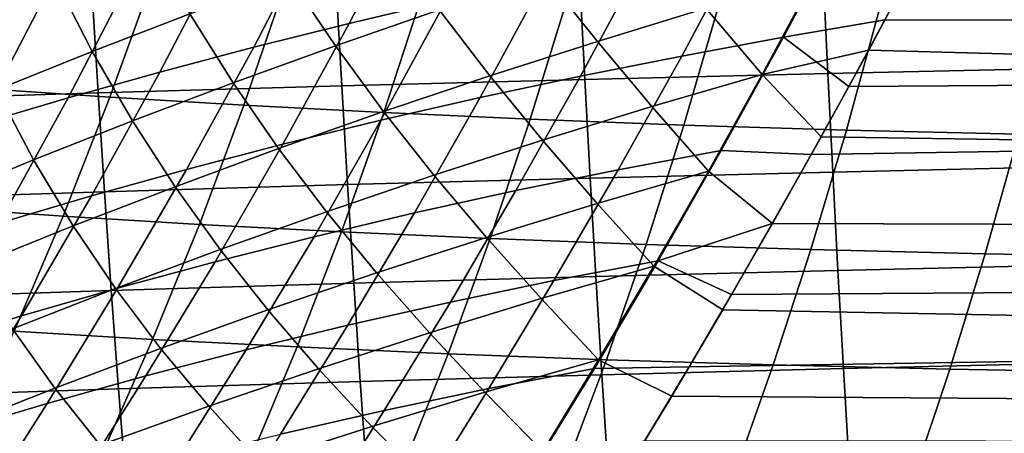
# Model space of a CAD drawing. Header units: metres. Extents: x -23 to 242, y -40 to 23.
# Tile 74 of 256: x 24.58 to 28.93, y -10.83 to -9. Entities that reach past the tile are written whole.
import ezdxf

# ---------------------------------------------------------------- set-up
doc = ezdxf.new("R2010")
doc.units = ezdxf.units.M
doc.layers.add('solid_10171013', color=7, linetype='CONTINUOUS')

msp = doc.modelspace()

# ---------------------------------------------------------------- linework, layer by layer
at = {"layer": 'solid_10171013'}
for points in [[(28.912884, -8.00358, 78.171257), (60.200001, -8.134733, 78.229088), (60.200001, -9.07981, 78.679871), (28.726845, -8.378253, 78.33947)], [(28.553656, -8.714286, 114.501701), (28.401566, -9.002381, 114.359367), (60.5, -9.079846, 114.320084), (60.5, -8.134203, 114.771141)], [(24.233932, -8.508339, 116.596886), (23.937925, -9.11846, 116.345627), (24.309565, -9.001646, 116.092606), (24.60153, -8.400176, 116.342133)], [(26.317614, -8.468931, 115.151917), (26.032898, -9.018137, 114.897865), (26.462067, -8.917507, 114.783577), (26.743036, -8.373964, 115.035133)], [(28.5333, -8.755605, 78.518356), (28.726845, -8.378253, 78.33947), (60.200001, -9.07981, 78.679871)], [(25.898884, -8.568005, 115.293526), (25.610357, -9.123421, 115.037048), (26.032898, -9.018137, 114.897865), (26.317614, -8.468931, 115.151917)], [(25.487835, -8.671, 115.459328), (25.195396, -9.23314, 115.20047), (25.610357, -9.123421, 115.037048), (25.898884, -8.568005, 115.293526)], [(27.779724, -8.645761, 114.596336), (27.503674, -9.162279, 114.340935), (27.954166, -9.079743, 114.335617), (28.225782, -8.565964, 114.587868)], [(28.225782, -8.565964, 114.587868), (27.954166, -9.079743, 114.335617), (28.401566, -9.002381, 114.359367), (28.553656, -8.714286, 114.501701)], [(24.728659, -8.815389, 77.106873), (25.146042, -8.65313, 77.294891), (25.327578, -8.976235, 77.677032), (24.895761, -9.14211, 77.515381)], [(25.767841, -8.814194, 77.815628), (26.215759, -8.656201, 77.930344), (26.43144, -8.958712, 78.235229), (25.971861, -9.11754, 78.149475)], [(26.896835, -8.804821, 78.295998), (27.367184, -8.656113, 78.331207), (27.610106, -8.951592, 78.552345), (27.130663, -9.097834, 78.547813)], [(27.336443, -8.731098, 114.632187), (27.056049, -9.251057, 114.373734), (27.503674, -9.162279, 114.340935), (27.779724, -8.645761, 114.596336)], [(25.085367, -8.77773, 115.648445), (24.788879, -9.347071, 115.387238), (25.195396, -9.23314, 115.20047), (25.487835, -8.671, 115.459328)], [(23.859524, -9.264226, 238.142654), (24.071609, -8.724484, 237.817947), (24.609585, -8.764965, 238.374634), (24.405575, -9.305902, 238.710297)], [(26.896904, -8.821754, 114.694809), (26.612219, -9.345818, 114.43338), (27.056049, -9.251057, 114.373734), (27.336443, -8.731098, 114.632187)], [(24.692327, -8.888007, 115.859879), (24.391621, -9.464993, 115.596329), (24.788879, -9.347071, 115.387238), (25.085367, -8.77773, 115.648445)], [(24.405575, -9.305902, 238.710297), (24.609585, -8.764965, 238.374634), (25.169336, -8.802558, 238.922791), (24.973885, -9.344576, 239.268753)], [(28.092842, -8.81158, 78.530235), (28.5333, -8.755605, 78.518356), (28.330912, -9.136378, 78.708809), (27.860044, -9.243588, 78.74868)], [(29.202887, -8.78044, 271.085083), (28.129208, -8.803378, 270.850616), (28.149773, -9.239661, 270.767426), (29.221958, -9.216033, 271.005066)], [(28.5333, -8.755605, 78.518356), (60.200001, -9.07981, 78.679871), (60.200001, -10, 79.179489), (28.330912, -9.136378, 78.708809)], [(24.321445, -8.980748, 76.897697), (24.728659, -8.815389, 77.106873), (24.895761, -9.14211, 77.515381), (24.473146, -9.311601, 77.331635)], [(24.973885, -9.344576, 239.268753), (25.169336, -8.802558, 238.922791), (25.753073, -8.837169, 239.462463), (25.56654, -9.380153, 239.818024)], [(25.327578, -8.976235, 77.677032), (25.767841, -8.814194, 77.815628), (25.971861, -9.11754, 78.149475), (25.518957, -9.281058, 78.039291)], [(25.56654, -9.380153, 239.818024), (25.753073, -8.837169, 239.462463), (26.362957, -8.868698, 239.993622), (26.185583, -9.412536, 240.357956)], [(27.053303, -8.828542, 270.600372), (25.975464, -8.856086, 270.332764), (25.999704, -9.293848, 270.242493), (27.075583, -9.265547, 270.513763)], [(26.462067, -8.917507, 114.783577), (26.173103, -9.446305, 114.519218), (26.612219, -9.345818, 114.43338), (26.896904, -8.821754, 114.694809)], [(26.43144, -8.958712, 78.235229), (26.896835, -8.804821, 78.295998), (27.130663, -9.097834, 78.547813), (26.655334, -9.250027, 78.517212)], [(28.129208, -8.803378, 270.850616), (27.053303, -8.828542, 270.600372), (27.075583, -9.265547, 270.513763), (28.149773, -9.239661, 270.767426)], [(27.610106, -8.951592, 78.552345), (28.092842, -8.81158, 78.530235), (27.860044, -9.243588, 78.74868)], [(25.975464, -8.856086, 270.332764), (24.895985, -8.886168, 270.046234), (24.922449, -9.324724, 269.952118), (25.999704, -9.293848, 270.242493)], [(26.185583, -9.412536, 240.357956), (26.362957, -8.868698, 239.993622), (27.001322, -8.897054, 240.516174), (26.833229, -9.441633, 240.888367)], [(24.895985, -8.886168, 270.046234), (23.814896, -8.918945, 269.738983), (23.843874, -9.358334, 269.640747), (24.922449, -9.324724, 269.952118)], [(24.309565, -9.001646, 116.092606), (24.004433, -9.586686, 115.826698), (24.391621, -9.464993, 115.596329), (24.692327, -8.888007, 115.859879)], [(26.032898, -9.018137, 114.897865), (25.739626, -9.552261, 114.630608), (26.173103, -9.446305, 114.519218), (26.462067, -8.917507, 114.783577)], [(26.833229, -9.441633, 240.888367), (27.001322, -8.897054, 240.516174), (27.67251, -8.922087, 241.029831), (27.513659, -9.467295, 241.408951)], [(27.513659, -9.467295, 241.408951), (27.67251, -8.922087, 241.029831), (28.382065, -8.943645, 241.534225), (28.232244, -9.489367, 241.919312)], [(25.971861, -9.11754, 78.149475), (26.43144, -8.958712, 78.235229), (26.655334, -9.250027, 78.517212), (26.184942, -9.407893, 78.461121)], [(27.130663, -9.097834, 78.547813), (27.610106, -8.951592, 78.552345), (27.860044, -9.243588, 78.74868), (27.372189, -9.385342, 78.775284)], [(28.232244, -9.489367, 241.919312), (28.382065, -8.943645, 241.534225), (29.135544, -8.961572, 242.028961), (28.994373, -9.50769, 242.419037)], [(24.895761, -9.14211, 77.515381), (25.327578, -8.976235, 77.677032), (25.518957, -9.281058, 78.039291), (25.07358, -9.449021, 77.905273)], [(27.954166, -9.079743, 114.335617), (28.242598, -9.296752, 114.207916), (28.401566, -9.002381, 114.359367)], [(28.401566, -9.002381, 114.359367), (28.242598, -9.296752, 114.207916), (60.5, -9.079846, 114.320084)], [(25.610357, -9.123421, 115.037048), (25.31271, -9.663429, 114.766891), (25.739626, -9.552261, 114.630608), (26.032898, -9.018137, 114.897865)], [(26.655334, -9.250027, 78.517212), (27.130663, -9.097834, 78.547813), (27.372189, -9.385342, 78.775284), (26.887674, -9.533872, 78.775345)], [(27.503674, -9.162279, 114.340935), (27.222725, -9.66519, 114.074104), (27.678156, -9.580291, 114.072029), (27.954166, -9.079743, 114.335617)], [(27.954166, -9.079743, 114.335617), (27.678156, -9.580291, 114.072029), (28.076944, -9.596689, 114.04718), (28.242598, -9.296752, 114.207916)], [(28.076944, -9.596689, 114.04718), (27.904324, -9.902796, 113.876266), (60.5, -10.000049, 113.820457), (60.5, -9.079846, 114.320084)], [(28.242598, -9.296752, 114.207916), (28.076944, -9.596689, 114.04718), (60.5, -9.079846, 114.320084)], [(24.473146, -9.311601, 77.331635), (24.895761, -9.14211, 77.515381), (25.07358, -9.449021, 77.905273), (24.636492, -9.621181, 77.748253)], [(25.195396, -9.23314, 115.20047), (24.893269, -9.779552, 114.927414), (25.31271, -9.663429, 114.766891), (25.610357, -9.123421, 115.037048)], [(25.518957, -9.281058, 78.039291), (25.971861, -9.11754, 78.149475), (26.184942, -9.407893, 78.461121), (25.720306, -9.571154, 78.380104)], [(27.860044, -9.243588, 78.74868), (28.330912, -9.136378, 78.708809), (28.120554, -9.519482, 78.910812)], [(28.120554, -9.519482, 78.910812), (28.330912, -9.136378, 78.708809), (60.200001, -10, 79.179489)], [(27.056049, -9.251057, 114.373734), (26.770254, -9.757033, 114.103661), (27.222725, -9.66519, 114.074104), (27.503674, -9.162279, 114.340935)], [(24.788879, -9.347071, 115.387238), (24.482124, -9.900372, 115.111244), (24.893269, -9.779552, 114.927414), (25.195396, -9.23314, 115.20047)], [(29.221958, -9.216033, 271.005066), (28.149773, -9.239661, 270.767426), (28.171562, -9.675126, 270.678528), (29.242146, -9.650895, 270.919586)], [(27.075583, -9.265547, 270.513763), (25.999704, -9.293848, 270.242493), (26.025436, -9.730571, 270.146057), (27.099213, -9.701632, 270.421204)], [(26.184942, -9.407893, 78.461121), (26.655334, -9.250027, 78.517212), (26.887674, -9.533872, 78.775345), (26.407284, -9.688869, 78.749458)], [(26.612219, -9.345818, 114.43338), (26.321623, -9.855526, 114.160049), (26.770254, -9.757033, 114.103661), (27.056049, -9.251057, 114.373734)], [(28.149773, -9.239661, 270.767426), (27.075583, -9.265547, 270.513763), (27.099213, -9.701632, 270.421204), (28.171562, -9.675126, 270.678528)], [(27.372189, -9.385342, 78.775284), (27.860044, -9.243588, 78.74868), (27.622093, -9.670331, 78.977539)], [(27.860044, -9.243588, 78.74868), (28.120554, -9.519482, 78.910812), (27.904572, -9.902658, 79.123657), (27.622093, -9.670331, 78.977539)], [(24.060482, -9.484493, 77.12677), (24.473146, -9.311601, 77.331635), (24.636492, -9.621181, 77.748253), (24.208406, -9.797293, 77.569214)], [(24.190334, -9.830414, 239.064514), (24.405575, -9.305902, 238.710297), (24.973885, -9.344576, 239.268753), (24.767708, -9.869884, 239.633804)], [(25.999704, -9.293848, 270.242493), (24.922449, -9.324724, 269.952118), (24.950571, -9.762101, 269.851562), (26.025436, -9.730571, 270.146057)], [(25.07358, -9.449021, 77.905273), (25.518957, -9.281058, 78.039291), (25.720306, -9.571154, 78.380104), (25.262253, -9.739532, 78.27475)], [(24.922449, -9.324724, 269.952118), (23.843874, -9.358334, 269.640747), (23.874697, -9.796385, 269.535828), (24.950571, -9.762101, 269.851562)], [(24.391621, -9.464993, 115.596329), (24.080059, -10.025631, 115.317352), (24.482124, -9.900372, 115.111244), (24.788879, -9.347071, 115.387238)], [(24.767708, -9.869884, 239.633804), (24.973885, -9.344576, 239.268753), (25.56654, -9.380153, 239.818024), (25.369801, -9.90616, 240.19313)], [(26.173103, -9.446305, 114.519218), (25.877712, -9.960376, 114.242599), (26.321623, -9.855526, 114.160049), (26.612219, -9.345818, 114.43338)], [(25.369801, -9.90616, 240.19313), (25.56654, -9.380153, 239.818024), (26.185583, -9.412536, 240.357956), (25.998526, -9.939149, 240.742249)], [(25.720306, -9.571154, 78.380104), (26.184942, -9.407893, 78.461121), (26.407284, -9.688869, 78.749458), (25.931803, -9.850024, 78.698196)], [(26.887674, -9.533872, 78.775345), (27.372189, -9.385342, 78.775284), (27.622093, -9.670331, 78.977539), (27.129124, -9.81318, 79.00856)], [(24.636492, -9.621181, 77.748253), (25.07358, -9.449021, 77.905273), (25.262253, -9.739532, 78.27475), (24.81159, -9.91275, 78.145653)], [(25.739626, -9.552261, 114.630608), (25.439405, -10.071287, 114.350655), (25.877712, -9.960376, 114.242599), (26.173103, -9.446305, 114.519218)], [(25.998526, -9.939149, 240.742249), (26.185583, -9.412536, 240.357956), (26.833229, -9.441633, 240.888367), (26.655968, -9.96876, 241.280914)], [(26.655968, -9.96876, 241.280914), (26.833229, -9.441633, 240.888367), (27.513659, -9.467295, 241.408951), (27.346151, -9.994844, 241.808762)], [(27.346151, -9.994844, 241.808762), (27.513659, -9.467295, 241.408951), (28.232244, -9.489367, 241.919312), (28.074266, -10.017249, 242.325378)], [(28.074266, -10.017249, 242.325378), (28.232244, -9.489367, 241.919312), (28.994373, -9.50769, 242.419037), (28.845516, -10.035813, 242.830338)], [(26.407284, -9.688869, 78.749458), (26.887674, -9.533872, 78.775345), (27.129124, -9.81318, 79.00856), (26.639534, -9.963341, 79.013222)], [(27.904572, -9.902658, 79.123657), (28.120554, -9.519482, 78.910812), (60.200001, -10, 79.179489)], [(28.845516, -10.035813, 242.830338), (28.994373, -9.50769, 242.419037), (29.804138, -9.522332, 242.907425), (29.663843, -10.050612, 243.322952)], [(25.31271, -9.663429, 114.766891), (25.007586, -10.187965, 114.483543), (25.439405, -10.071287, 114.350655), (25.739626, -9.552261, 114.630608)], [(25.262253, -9.739532, 78.27475), (25.720306, -9.571154, 78.380104), (25.931803, -9.850024, 78.698196), (25.462011, -10.017026, 78.622154)], [(27.222725, -9.66519, 114.074104), (26.93824, -10.154637, 113.796364), (27.399044, -10.067749, 113.79763), (27.678156, -9.580291, 114.072029)], [(27.678156, -9.580291, 114.072029), (27.399044, -10.067749, 113.79763), (27.904324, -9.902796, 113.876266), (28.076944, -9.596689, 114.04718)], [(24.208406, -9.797293, 77.569214), (24.636492, -9.621181, 77.748253), (24.81159, -9.91275, 78.145653), (24.369043, -10.090529, 77.993668)], [(24.893269, -9.779552, 114.927414), (24.583122, -10.310118, 114.640587), (25.007586, -10.187965, 114.483543), (25.31271, -9.663429, 114.766891)], [(26.770254, -9.757033, 114.103661), (26.480473, -10.249163, 113.822487), (26.93824, -10.154637, 113.796364), (27.222725, -9.66519, 114.074104)], [(29.242146, -9.650895, 270.919586), (28.171562, -9.675126, 270.678528), (28.194654, -10.109514, 270.583649), (29.263529, -10.084781, 270.828369)], [(25.931803, -9.850024, 78.698196), (26.407284, -9.688869, 78.749458), (26.639534, -9.963341, 79.013222), (26.15407, -10.120471, 78.992119)], [(27.099213, -9.701632, 270.421204), (26.025436, -9.730571, 270.146057), (26.052748, -10.165966, 270.043152), (27.124273, -10.136524, 270.322449)], [(28.171562, -9.675126, 270.678528), (27.099213, -9.701632, 270.421204), (27.124273, -10.136524, 270.322449), (28.194654, -10.109514, 270.583649)], [(27.129124, -9.81318, 79.00856), (27.622093, -9.670331, 78.977539), (27.380259, -10.090729, 79.216187)], [(27.622093, -9.670331, 78.977539), (27.904572, -9.902658, 79.123657), (27.684956, -10.283994, 79.346588), (27.380259, -10.090729, 79.216187)], [(24.81159, -9.91275, 78.145653), (25.262253, -9.739532, 78.27475), (25.462011, -10.017026, 78.622154), (24.998693, -10.189567, 78.521912)], [(26.025436, -9.730571, 270.146057), (24.950571, -9.762101, 269.851562), (24.980438, -10.197998, 269.744263), (26.052748, -10.165966, 270.043152)], [(24.950571, -9.762101, 269.851562), (23.874697, -9.796385, 269.535828), (23.907452, -10.23278, 269.42395), (24.980438, -10.197998, 269.744263)], [(24.482124, -9.900372, 115.111244), (24.166801, -10.437449, 114.820847), (24.583122, -10.310118, 114.640587), (24.893269, -9.779552, 114.927414)], [(26.321623, -9.855526, 114.160049), (26.026585, -10.350996, 113.875336), (26.480473, -10.249163, 113.822487), (26.770254, -9.757033, 114.103661)], [(23.96427, -10.337564, 239.436646), (24.190334, -9.830414, 239.064514), (24.767708, -9.869884, 239.633804), (24.551205, -10.377551, 240.017212)], [(26.639534, -9.963341, 79.013222), (27.129124, -9.81318, 79.00856), (27.380259, -10.090729, 79.216187), (26.882257, -10.234056, 79.251534)], [(24.551205, -10.377551, 240.017212), (24.767708, -9.869884, 239.633804), (25.369801, -9.90616, 240.19313), (25.163239, -10.414266, 240.587021)], [(25.462011, -10.017026, 78.622154), (25.931803, -9.850024, 78.698196), (26.15407, -10.120471, 78.992119), (25.673471, -10.28423, 78.945831)], [(25.877712, -9.960376, 114.242599), (25.577414, -10.459804, 113.954231), (26.026585, -10.350996, 113.875336), (26.321623, -9.855526, 114.160049)], [(24.369043, -10.090529, 77.993668), (24.81159, -9.91275, 78.145653), (24.998693, -10.189567, 78.521912), (24.542622, -10.367335, 78.398079)], [(25.163239, -10.414266, 240.587021), (25.369801, -9.90616, 240.19313), (25.998526, -9.939149, 240.742249), (25.802155, -10.447618, 241.145737)], [(27.399044, -10.067749, 113.79763), (27.72444, -10.215621, 113.694214), (27.904324, -9.902796, 113.876266)], [(27.904572, -9.902658, 79.123657), (60.200001, -10, 79.179489), (60.200001, -10.89278, 79.726585), (27.684956, -10.283994, 79.346588)], [(27.904324, -9.902796, 113.876266), (27.72444, -10.215621, 113.694214), (60.5, -10.000049, 113.820457)], [(25.439405, -10.071287, 114.350655), (25.133802, -10.575256, 114.058487), (25.577414, -10.459804, 113.954231), (25.877712, -9.960376, 114.242599)], [(25.802155, -10.447618, 241.145737), (25.998526, -9.939149, 240.742249), (26.655968, -9.96876, 241.280914), (26.469902, -10.477525, 241.693008)], [(26.15407, -10.120471, 78.992119), (26.639534, -9.963341, 79.013222), (26.882257, -10.234056, 79.251534), (26.387659, -10.385208, 79.260773)], [(26.469902, -10.477525, 241.693008), (26.655968, -9.96876, 241.280914), (27.346151, -9.994844, 241.808762), (27.170336, -10.503837, 242.228455)], [(24.998693, -10.189567, 78.521912), (25.462011, -10.017026, 78.622154), (25.673471, -10.28423, 78.945831), (25.198486, -10.454278, 78.874954)], [(27.170336, -10.503837, 242.228455), (27.346151, -9.994844, 241.808762), (28.074266, -10.017249, 242.325378), (27.908459, -10.526402, 242.751602)], [(27.53647, -10.535507, 113.500092), (27.341213, -10.861005, 113.294006), (60.5, -10.893069, 113.273224), (60.5, -10.000049, 113.820457)], [(27.72444, -10.215621, 113.694214), (27.53647, -10.535507, 113.500092), (60.5, -10.000049, 113.820457)], [(27.908459, -10.526402, 242.751602), (28.074266, -10.017249, 242.325378), (28.845516, -10.035813, 242.830338), (28.689285, -10.545061, 243.262009)], [(28.689285, -10.545061, 243.262009), (28.845516, -10.035813, 242.830338), (29.663843, -10.050612, 243.322952), (29.5166, -10.559896, 243.759033)], [(25.007586, -10.187965, 114.483543), (24.696589, -10.697021, 114.187447), (25.133802, -10.575256, 114.058487), (25.439405, -10.071287, 114.350655)], [(26.93824, -10.154637, 113.796364), (26.650995, -10.631454, 113.507668), (27.117483, -10.542994, 113.512329), (27.399044, -10.067749, 113.79763)], [(26.882257, -10.234056, 79.251534), (27.380259, -10.090729, 79.216187), (27.135796, -10.503736, 79.464035)], [(27.399044, -10.067749, 113.79763), (27.117483, -10.542994, 113.512329), (27.53647, -10.535507, 113.500092), (27.72444, -10.215621, 113.694214)], [(27.380259, -10.090729, 79.216187), (27.684956, -10.283994, 79.346588), (27.459566, -10.664751, 79.580688), (27.135796, -10.503736, 79.464035)], [(29.263529, -10.084781, 270.828369), (28.194654, -10.109514, 270.583649), (28.21913, -10.542569, 270.482513), (29.28618, -10.517445, 270.731079)], [(25.673471, -10.28423, 78.945831), (26.15407, -10.120471, 78.992119), (26.387659, -10.385208, 79.260773), (25.897171, -10.543813, 79.244492)], [(27.124273, -10.136524, 270.322449), (26.052748, -10.165966, 270.043152), (26.08172, -10.599747, 269.933502), (27.150846, -10.569951, 270.217163)], [(28.194654, -10.109514, 270.583649), (27.124273, -10.136524, 270.322449), (27.150846, -10.569951, 270.217163), (28.21913, -10.542569, 270.482513)], [(24.583122, -10.310118, 114.640587), (24.266605, -10.824769, 114.340393), (24.696589, -10.697021, 114.187447), (25.007586, -10.187965, 114.483543)], [(24.542622, -10.367335, 78.398079), (24.998693, -10.189567, 78.521912), (25.198486, -10.454278, 78.874954), (24.729855, -10.630273, 78.780083)], [(26.052748, -10.165966, 270.043152), (24.980438, -10.197998, 269.744263), (25.012135, -10.632112, 269.629974), (26.08172, -10.599747, 269.933502)], [(26.480473, -10.249163, 113.822487), (26.187613, -10.728221, 113.530205), (26.650995, -10.631454, 113.507668), (26.93824, -10.154637, 113.796364)], [(24.980438, -10.197998, 269.744263), (23.907452, -10.23278, 269.42395), (23.942226, -10.667204, 269.30481), (25.012135, -10.632112, 269.629974)], [(26.387659, -10.385208, 79.260773), (26.882257, -10.234056, 79.251534), (27.135796, -10.503736, 79.464035), (26.632915, -10.64695, 79.503571)], [(26.026585, -10.350996, 113.875336), (25.728134, -10.83293, 113.579262), (26.187613, -10.728221, 113.530205), (26.480473, -10.249163, 113.822487)], [(24.166801, -10.437449, 114.820847), (23.844599, -10.958167, 114.516396), (24.266605, -10.824769, 114.340393), (24.583122, -10.310118, 114.640587)], [(25.198486, -10.454278, 78.874954), (25.673471, -10.28423, 78.945831), (25.897171, -10.543813, 79.244492), (25.411497, -10.709499, 79.203285)], [(27.459566, -10.664751, 79.580688), (27.684956, -10.283994, 79.346588), (60.200001, -10.89278, 79.726585)], [(25.577414, -10.459804, 113.954231), (25.273355, -10.945211, 113.654152), (25.728134, -10.83293, 113.579262), (26.026585, -10.350996, 113.875336)], [(24.094486, -10.550023, 78.251503), (24.542622, -10.367335, 78.398079), (24.729855, -10.630273, 78.780083), (24.268314, -10.811874, 78.661812)], [(24.324772, -10.866645, 240.418289), (24.551205, -10.377551, 240.017212), (25.163239, -10.414266, 240.587021), (24.947241, -10.903544, 240.998993)], [(25.897171, -10.543813, 79.244492), (26.387659, -10.385208, 79.260773), (26.632915, -10.64695, 79.503571), (26.133446, -10.798473, 79.517326)], [(24.947241, -10.903544, 240.998993), (25.163239, -10.414266, 240.587021), (25.802155, -10.447618, 241.145737), (25.596844, -10.93703, 241.567657)], [(25.596844, -10.93703, 241.567657), (25.802155, -10.447618, 241.145737), (26.469902, -10.477525, 241.693008), (26.275387, -10.96702, 242.123871)], [(24.729855, -10.630273, 78.780083), (25.198486, -10.454278, 78.874954), (25.411497, -10.709499, 79.203285), (24.931341, -10.881896, 79.137749)], [(25.133802, -10.575256, 114.058487), (24.824076, -11.0647, 113.754196), (25.273355, -10.945211, 113.654152), (25.577414, -10.459804, 113.954231)], [(26.275387, -10.96702, 242.123871), (26.469902, -10.477525, 241.693008), (27.170336, -10.503837, 242.228455), (26.986553, -10.993371, 242.667175)], [(26.632915, -10.64695, 79.503571), (27.135796, -10.503736, 79.464035), (26.8897, -10.908773, 79.720596)], [(27.117483, -10.542994, 113.512329), (26.833818, -11.007252, 113.215729), (27.341213, -10.861005, 113.294006), (27.53647, -10.535507, 113.500092)], [(27.135796, -10.503736, 79.464035), (27.459566, -10.664751, 79.580688), (27.229609, -11.043742, 79.8256), (26.8897, -10.908773, 79.720596)], [(26.986553, -10.993371, 242.667175), (27.170336, -10.503837, 242.228455), (27.908459, -10.526402, 242.751602), (27.735151, -11.015933, 243.197098)], [(27.735151, -11.015933, 243.197098), (27.908459, -10.526402, 242.751602), (28.689285, -10.545061, 243.262009), (28.525995, -11.03455, 243.713181)], [(29.28618, -10.517445, 270.731079), (28.21913, -10.542569, 270.482513), (28.245064, -10.97403, 270.374786), (29.310175, -10.948642, 270.627441)], [(24.696589, -10.697021, 114.187447), (24.381096, -11.191028, 113.878708), (24.824076, -11.0647, 113.754196), (25.133802, -10.575256, 114.058487)], [(25.411497, -10.709499, 79.203285), (25.897171, -10.543813, 79.244492), (26.133446, -10.798473, 79.517326), (25.638054, -10.957905, 79.505882)], [(27.150846, -10.569951, 270.217163), (26.08172, -10.599747, 269.933502), (26.112438, -11.031627, 269.816772), (27.179014, -11.00164, 270.105072)], [(26.650995, -10.631454, 113.507668), (26.361504, -11.096793, 113.20768), (26.833818, -11.007252, 113.215729), (27.117483, -10.542994, 113.512329)], [(28.21913, -10.542569, 270.482513), (27.150846, -10.569951, 270.217163), (27.179014, -11.00164, 270.105072), (28.245064, -10.97403, 270.374786)], [(28.525995, -11.03455, 243.713181), (28.689285, -10.545061, 243.262009), (29.5166, -10.559896, 243.759033), (29.362709, -11.049308, 244.214798)], [(26.08172, -10.599747, 269.933502), (25.012135, -10.632112, 269.629974), (25.045748, -11.06414, 269.508392), (26.112438, -11.031627, 269.816772)], [(25.012135, -10.632112, 269.629974), (23.942226, -10.667204, 269.30481), (23.979109, -11.099337, 269.178131), (25.045748, -11.06414, 269.508392)], [(24.268314, -10.811874, 78.661812), (24.729855, -10.630273, 78.780083), (24.931341, -10.881896, 79.137749), (24.457413, -11.060633, 79.048462)], [(26.187613, -10.728221, 113.530205), (25.892342, -11.195279, 113.226532), (26.361504, -11.096793, 113.20768), (26.650995, -10.631454, 113.507668)], [(26.133446, -10.798473, 79.517326), (26.632915, -10.64695, 79.503571), (26.8897, -10.908773, 79.720596), (26.382172, -11.051292, 79.764153)], [(27.459566, -10.664751, 79.580688), (60.200001, -10.89278, 79.726585), (60.200001, -11.755705, 80.319656), (27.229609, -11.043742, 79.8256)], [(24.266605, -10.824769, 114.340393), (23.945202, -11.323825, 114.026978), (24.381096, -11.191028, 113.878708), (24.696589, -10.697021, 114.187447)], [(24.931341, -10.881896, 79.137749), (25.411497, -10.709499, 79.203285), (25.638054, -10.957905, 79.505882), (25.147408, -11.124846, 79.469826)], [(25.728134, -10.83293, 113.579262), (25.42709, -11.302307, 113.271606), (25.892342, -11.195279, 113.226532), (26.187613, -10.728221, 113.530205)], [(25.638054, -10.957905, 79.505882), (26.133446, -10.798473, 79.517326), (26.382172, -11.051292, 79.764153), (25.878044, -11.202571, 79.782303)]]:
    msp.add_3dface(points, dxfattribs=at)

doc.saveas('drawing.dxf')
